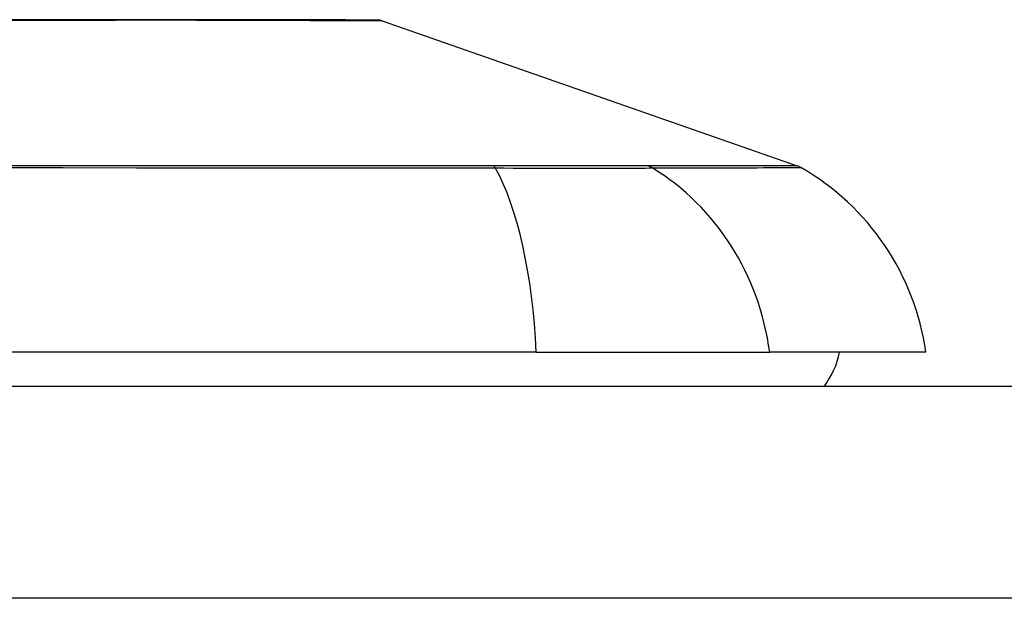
# Model space of a CAD drawing. Header units: inches. Extents: x 25 to 686, y 75 to 315.
# Tile 60 of 256: x 27.14 to 27.599, y 306.681 to 306.951. Entities that reach past the tile are written whole.
import ezdxf

# ---------------------------------------------------------------- set-up
doc = ezdxf.new("R2010")
doc.units = ezdxf.units.IN
doc.header["$MEASUREMENT"] = 0
doc.layers.add('Visible Edges(ANSI)', color=7, linetype='Continuous', lineweight=25)
doc.layers.add('Visible Tangent Edges(ANSI)', color=7, linetype='Continuous', lineweight=25)

msp = doc.modelspace()

# ---------------------------------------------------------------- linework, layer by layer
at = {"layer": 'Visible Edges(ANSI)'}
for p, q in [((27.30915215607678, 306.9500665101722), (27.5026873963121, 306.8823291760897)), ((27.38103137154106, 306.7954220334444), (26.52365532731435, 306.7954220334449)), ((27.38103137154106, 306.7954220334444), (27.48981711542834, 306.7954220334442)), ((27.56257956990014, 306.7954220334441), (27.48981711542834, 306.7954220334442)), ((25.6273433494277, 306.7796740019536), (91.23234334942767, 306.7796740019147))]:
    msp.add_line(p, q, dxfattribs=at)
at = {"layer": 'Visible Edges(ANSI)', "flags": 128}
msp.add_lwpolyline([(27.30754129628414, 306.9503427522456), (27.30711064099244, 306.9503440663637), (27.30582085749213, 306.9503479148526), (27.30367912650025, 306.9503542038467), (27.30070016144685, 306.9503627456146), (27.29689576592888, 306.950373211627), (27.29225746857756, 306.9503855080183), (27.28678496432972, 306.950399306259), (27.28049125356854, 306.9504142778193), (27.27339560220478, 306.9504301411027), (27.26552410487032, 306.9504465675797), (27.25690783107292, 306.9504632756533), (27.24758533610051, 306.9504800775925), (27.23758168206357, 306.9504966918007), (27.22688839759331, 306.9505133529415), (27.21552376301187, 306.9505259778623), (27.2035268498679, 306.9505301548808), (27.19093468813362, 306.9505256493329), (27.17775833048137, 306.9505126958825), (27.16403501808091, 306.9504963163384), (27.14981677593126, 306.9504797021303), (27.13511998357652, 306.9504629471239)], dxfattribs=at)
at = {"layer": 'Visible Edges(ANSI)'}
for centre, radius, start, end in [((27.30752641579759, 306.945421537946), 0.0049212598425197, 70.70995378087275, 89.82685523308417), ((27.49943591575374, 306.8730392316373), 0.0098425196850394, 60.18311453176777, 70.70995378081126), ((27.44560199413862, 306.7791041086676), 0.1181102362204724, 7.941296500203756, 60.18311453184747), ((27.48383941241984, 306.8032960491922), 0.0393700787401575, 323.1301023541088, 348.4630409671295)]:
    msp.add_arc(centre, radius, start, end, dxfattribs=at)
at = {"layer": 'Visible Tangent Edges(ANSI)'}
for p, q in [((27.36115062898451, 306.882365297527), (27.36067848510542, 306.8823647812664)), ((27.43306795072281, 306.8823647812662), (27.43289927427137, 306.8823652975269)), ((91.23234334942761, 306.6806740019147), (25.62734334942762, 306.6806740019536))]:
    msp.add_line(p, q, dxfattribs=at)
at = {"layer": 'Visible Tangent Edges(ANSI)', "flags": 128}
for points in [[(27.13060189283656, 306.9502716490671), (27.14817802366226, 306.9503056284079), (27.1650604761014, 306.9503389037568), (27.18121638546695, 306.9503710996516)], [(27.18121638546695, 306.9503710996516), (27.18322372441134, 306.9503749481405), (27.18521881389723, 306.9503784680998), (27.18720151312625, 306.9503816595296), (27.18917172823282, 306.9503845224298), (27.19112938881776, 306.9503870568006), (27.19307435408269, 306.950389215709), (27.19500657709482, 306.9503910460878), (27.19692589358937, 306.9503925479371), (27.19883225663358, 306.9503937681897), (27.20072554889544, 306.9503945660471), (27.20260565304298, 306.9503950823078), (27.20447247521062, 306.950395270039), (27.20632594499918, 306.9503950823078), (27.20816592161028, 306.9503946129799), (27.20999233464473, 306.9503937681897), (27.21180506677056, 306.9503925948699), (27.21360402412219, 306.9503910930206), (27.21538911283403, 306.9503892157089), (27.21716021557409, 306.9503870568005), (27.21891723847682, 306.9503845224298), (27.220660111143, 306.9503817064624), (27.22238869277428, 306.9503785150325), (27.22410288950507, 306.9503749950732), (27.22580260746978, 306.9503710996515)], [(27.22580260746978, 306.9503710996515), (27.23231812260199, 306.9503551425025), (27.23860277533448, 306.9503387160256), (27.2446515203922, 306.9503220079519), (27.25045928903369, 306.9503050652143), (27.25602098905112, 306.9502879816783), (27.26133155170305, 306.9502708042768), (27.26638590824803, 306.9502537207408), (27.27117896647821, 306.9502367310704), (27.27570568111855, 306.9502199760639), (27.2799609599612, 306.9502035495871), (27.28393971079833, 306.9501874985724), (27.28763688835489, 306.9501719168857), (27.29104742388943, 306.9501568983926), (27.29416777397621, 306.9501426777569), (27.296997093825, 306.950129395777), (27.29953406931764, 306.9501171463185), (27.30177743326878, 306.950106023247), (27.30372589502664, 306.950096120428), (27.30537818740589, 306.9500875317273), (27.30673301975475, 306.9500802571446), (27.30778907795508, 306.9500744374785), (27.3085451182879, 306.9500701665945), (27.30899982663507, 306.9500674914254), (27.30915195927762, 306.9500665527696)], [(27.36067848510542, 306.8823647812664), (27.32788997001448, 306.8823634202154), (27.29480364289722, 306.8823612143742), (27.2614447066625, 306.8823581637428), (27.2278360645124, 306.8823544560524), (27.19400144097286, 306.8823503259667), (27.1599805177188, 306.8823459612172), (27.12578678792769, 306.8823416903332)], [(27.43289927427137, 306.8823652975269), (27.43135678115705, 306.8823654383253), (27.42966396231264, 306.8823654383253), (27.42782377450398, 306.8823653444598), (27.4258392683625, 306.8823651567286), (27.42371335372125, 306.8823649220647), (27.42144908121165, 306.8823646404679), (27.41904936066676, 306.8823643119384), (27.41651719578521, 306.8823640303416), (27.41385554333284, 306.8823637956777), (27.41106745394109, 306.8823636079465), (27.40815593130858, 306.8823635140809), (27.40512529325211, 306.8823634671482), (27.40198023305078, 306.8823635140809), (27.39872525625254, 306.8823636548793), (27.39536482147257, 306.8823637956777), (27.39190357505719, 306.8823639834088), (27.38834597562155, 306.8823642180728), (27.3846965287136, 306.8823644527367), (27.38095983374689, 306.8823647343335), (27.37714091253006, 306.8823650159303), (27.37324525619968, 306.8823652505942), (27.36927812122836, 306.8823653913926), (27.36524481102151, 306.8823654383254), (27.36115062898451, 306.882365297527)], [(27.50268786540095, 306.8823292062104), (27.50256663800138, 306.8823293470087), (27.50220220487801, 306.8823297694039), (27.50159428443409, 306.8823304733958), (27.50074250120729, 306.8823314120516), (27.49964647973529, 306.8823326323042), (27.49830589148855, 306.8823340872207), (27.4967205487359, 306.8823357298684), (27.49489078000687, 306.8823375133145), (27.49281705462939, 306.8823394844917), (27.49049979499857, 306.8823415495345), (27.48793937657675, 306.8823437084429), (27.48513645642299, 306.8823459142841), (27.48209202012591, 306.8823481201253), (27.47880728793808, 306.8823502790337), (27.47528348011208, 306.8823524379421), (27.47152172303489, 306.8823544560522), (27.46752351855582, 306.8823563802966), (27.46329055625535, 306.8823581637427), (27.45882461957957, 306.8823597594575), (27.45412749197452, 306.8823612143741), (27.44920109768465, 306.8823624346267), (27.44405008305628, 306.8823634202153), (27.43870218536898, 306.8823642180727), (27.43306795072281, 306.8823647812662)], [(27.43516138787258, 306.8813766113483), (27.44072203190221, 306.881400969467), (27.44609344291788, 306.8814039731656), (27.45122451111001, 306.8814158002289), (27.45612617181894, 306.8814284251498), (27.46079809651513, 306.8814408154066), (27.46523845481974, 306.8814530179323), (27.46944565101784, 306.8814648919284), (27.47341813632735, 306.881476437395), (27.47715436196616, 306.8814876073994), (27.48065310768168, 306.8814983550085), (27.48391338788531, 306.881508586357), (27.48693426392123, 306.8815183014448), (27.48971465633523, 306.881527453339), (27.49225372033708, 306.8815359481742), (27.49455112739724, 306.8815437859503), (27.49660654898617, 306.8815509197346), (27.49841975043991, 306.881557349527), (27.49999040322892, 306.8815629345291), (27.50131841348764, 306.8815677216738), (27.50240401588, 306.8815716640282), (27.50324763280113, 306.8815747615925), (27.50384963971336, 306.8815769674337), (27.50421045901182, 306.8815783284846), (27.50433046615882, 306.8815787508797)], [(27.12624069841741, 306.881535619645), (27.16053401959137, 306.8815180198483), (27.19465936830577, 306.8814981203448), (27.22860296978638, 306.8814763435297), (27.2623251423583, 306.8814529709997), (27.29580246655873, 306.8814284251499), (27.32901156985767, 306.8814030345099), (27.36192727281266, 306.8813766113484)], [(27.36192727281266, 306.8813766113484), (27.36612203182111, 306.8813651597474), (27.37025568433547, 306.8813549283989), (27.37432250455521, 306.8813458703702), (27.37831662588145, 306.8813379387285), (27.38223232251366, 306.881331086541), (27.38606354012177, 306.8813251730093), (27.38980488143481, 306.8813202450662), (27.39345137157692, 306.8813162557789), (27.396998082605, 306.8813131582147), (27.4004401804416, 306.8813109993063), (27.40377269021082, 306.8813096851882), (27.4069907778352, 306.881309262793), (27.41008946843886, 306.8813097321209), (27.41306374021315, 306.8813110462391), (27.41590899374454, 306.8813131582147), (27.41862189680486, 306.8813161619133), (27.42119907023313, 306.881320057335), (27.42363718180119, 306.8813249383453), (27.42593304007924, 306.8813308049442), (27.42808321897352, 306.8813377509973), (27.43008443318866, 306.8813457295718), (27.43193344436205, 306.8813548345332), (27.43362687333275, 306.8813651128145), (27.43516138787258, 306.8813766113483)]]:
    msp.add_lwpolyline(points, dxfattribs=at)
at = {"layer": 'Visible Tangent Edges(ANSI)'}
for centre, major_axis, ratio, start_param, end_param in [((27.3603027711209, 306.8728539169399), (2.69814243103e-05, 0.0098424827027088), 0.3257200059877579, 5.760249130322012, 6.023956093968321), ((27.43051386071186, 306.8728539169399), (-7.83164027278e-05, 0.0098422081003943), 0.9454627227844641, 5.751833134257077, 6.015540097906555), ((27.34243346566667, 306.7791041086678), (8.26e-14, 0.118110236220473), 0.3299598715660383, 4.850990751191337, 5.75935041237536), ((27.37939087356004, 306.7791041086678), (-1.824e-13, -0.1181102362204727), 0.943994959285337, 1.709398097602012, 2.617757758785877)]:
    msp.add_ellipse(centre, major_axis=major_axis, ratio=ratio, start_param=start_param, end_param=end_param, dxfattribs=at)

doc.saveas('drawing.dxf')
